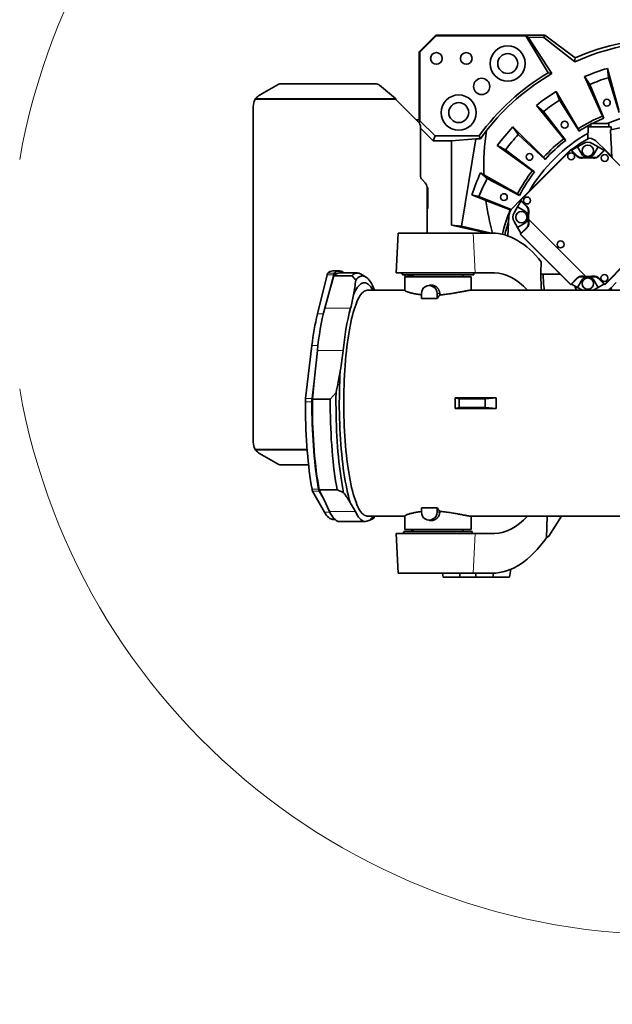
# Model space of a CAD drawing. Header units: millimetres. Extents: x 0 to 14900, y 0 to 10500.
# Tile 29 of 50: x 9848 to 10741, y 4635 to 6117. Entities that reach past the tile are written whole.
import ezdxf

# ---------------------------------------------------------------- set-up
doc = ezdxf.new("R2010")
doc.units = ezdxf.units.MM
doc.header["$LTSCALE"] = 25
doc.styles.add('SLDTEXTSTYLE0', font='TXT', dxfattribs={"width": 0.605})
doc.dimstyles.new('SLDDIMSTYLE2', dxfattribs={"dimtxt": 87.5, "dimasz": 87.5, "dimexe": 0, "dimexo": 0.0625, "dimgap": 21.875, "dimtad": 1, "dimdec": 4, "dimlfac": 25, "dimzin": 12, "dimdsep": 46, "dimtxsty": 'SLDTEXTSTYLE0', "dimsah": 1, "dimcen": 0.09, "dimadec": 1, "dimazin": 3, "dimtfac": 1, "dimtofl": 0, "dimtmove": 0, "dimatfit": 3, "dimfxl": 1, "dimfrac": 2, "dimtolj": 1, "dimtzin": 12, "dimarcsym": 0})

# ---------------------------------------------------------------- blocks, each defined once
blk = doc.blocks.new('_D_6')
at = {"color": 7, "linetype": 'Continuous', "lineweight": 0}
for p, q in [((7972.6, 6237), (7775.4, 6271.8)), ((12131.9, 5733.8), (13924.7, 5733.8))]:
    blk.add_line(p, q, dxfattribs=at)
at = {"color": 7, "linetype": 'Continuous', "lineweight": 18}
blk.add_arc((10826.5, 5733.8), 3060.7, 0, 170, dxfattribs=at)
for points in [[(7812.3, 6265.3), (7841, 6348.9), (7816.5, 6353.6)], [(13887.2, 5733.8), (13898.5, 5821.5), (13873.5, 5821.1)]]:
    blk.add_solid(points, dxfattribs=at)
at = {"color": 7, "linetype": 'Continuous', "lineweight": 18, "insert": (10991.7, 8905.5), "char_height": 87.5, "attachment_point": 1, "rotation": 354.776, "style": 'SLDTEXTSTYLE0'}
blk.add_mtext('170°', dxfattribs=at)
blk = doc.blocks.new('_D_7')
at = {"color": 7, "linetype": 'Continuous', "lineweight": 0}
for p, q in [((12131.9, 5733.8), (13924.7, 5733.8)), ((7972.6, 5230.6), (7775.4, 5195.8))]:
    blk.add_line(p, q, dxfattribs=at)
at = {"color": 7, "linetype": 'Continuous', "lineweight": 18}
blk.add_arc((10826.5, 5733.8), 3060.7, 190, 0, dxfattribs=at)
for points in [[(13887.2, 5733.8), (13873.5, 5646.5), (13898.5, 5646.1)], [(7812.3, 5202.3), (7816.5, 5114), (7841, 5118.7)]]:
    blk.add_solid(points, dxfattribs=at)
at = {"color": 7, "linetype": 'Continuous', "lineweight": 18, "insert": (10959.6, 2786.3), "char_height": 87.5, "attachment_point": 1, "rotation": 5, "style": 'SLDTEXTSTYLE0'}
blk.add_mtext('170°', dxfattribs=at)

msp = doc.modelspace()

# ---------------------------------------------------------------- linework, layer by layer
at = {"color": 7, "linetype": 'Continuous', "lineweight": 35}
for p, q in [((10449.5253734, 6068.8100723), (10474.5253734, 6093.8100723)), ((10474.9595336, 6092.7619167), (10450.5735289, 6068.375912)), ((10474.5253734, 6093.8100723), (10474.9595336, 6092.7619167)), ((10474.5253734, 6093.8100723), (10638.7899553, 6093.8100723)), ((10474.9595336, 6092.7619167), (10610.1510674, 6092.7619167)), ((10643.743312, 6037.3483264), (10610.1510674, 6092.7619167)), ((10613.7276355, 6090.7476373), (10610.1510674, 6092.7619167)), ((10637.6494681, 6090.3830632), (10638.7899553, 6093.8100723)), ((10638.7899553, 6093.8100723), (10684.5254253, 6059.5778396)), ((10649.238557, 6035.9758468), (10613.7276355, 6090.7476373)), ((10613.7276355, 6090.7476373), (10637.6494681, 6090.3830632)), ((10637.6494681, 6090.3830632), (10683.8639181, 6053.7826957)), ((10450.5735289, 6068.375912), (10449.5253734, 6068.8100723)), ((10449.5253734, 6068.8100723), (10449.5253734, 5966.1688278)), ((10450.5735289, 5965.1206723), (10450.5735289, 6068.375912)), ((10649.238557, 6035.9758468), (10643.743312, 6037.3483264)), ((10733.0832397, 6043.8631633), (10734.5974851, 6029.8662551)), ((10750.4947045, 5981.1500986), (10733.0832397, 6043.8631633)), ((10237.0933462, 6019.3787896), (10208.9253946, 6003.4232684)), ((10383.0836239, 6020.7563928), (10242.3933356, 6020.7563928)), ((10414.0361474, 5998.5005454), (10389.7990533, 6018.4087443)), ((10706.6449753, 6019.6923735), (10698.8079154, 6031.3879654)), ((10698.8079154, 6031.3879654), (10725.7811405, 5972.1550969)), ((10727.9140781, 5968.9713201), (10706.6449753, 6019.6923735)), ((10734.5974851, 6029.8662551), (10750.9072717, 5977.3401581)), ((10656.0195583, 6009.1137566), (10661.1048734, 5995.985697)), ((10689.0690773, 5953.0440064), (10656.0195583, 6009.1137566)), ((10203.1822608, 5998.5005454), (10202.3333699, 5996.8100723)), ((10448.5964412, 5962.7390045), (10414.5253734, 5996.8100723)), ((10661.1048734, 5995.985697), (10690.4536718, 5949.4706668)), ((10199.5253734, 5986.5907271), (10199.5253734, 5481.0294175)), ((10636.7380165, 5978.9238402), (10626.1409561, 5988.1925341)), ((10626.1409561, 5988.1925341), (10667.5256853, 5937.9591609)), ((10670.4099669, 5935.4359136), (10636.7380165, 5978.9238402)), ((10449.5253734, 5966.1688278), (10445.1666178, 5966.1688278)), ((10450.6296192, 5965.1206723), (10449.3127404, 5961.9414456)), ((10450.5735289, 5965.1206723), (10449.5253734, 5966.1688278)), ((10450.6296192, 5965.1206723), (10450.5735289, 5965.1206723)), ((10473.6172681, 5942.1330234), (10450.6296192, 5965.1206723)), ((10708.1525667, 5960.8100723), (10708.1525667, 5955.8100723)), ((10708.1525667, 5960.8100723), (10735.1525667, 5960.8100723)), ((10725.7811405, 5972.1550969), (10727.9140781, 5968.9713201)), ((10735.1525667, 5955.8100723), (10735.1525667, 5960.8100723)), ((10451.5253734, 5882.9522079), (10451.5253734, 5955.6679367)), ((10470.5130222, 5934.6387109), (10451.5253734, 5953.6263598)), ((10590.5755664, 5955.6028588), (10598.8853954, 5944.2383034)), ((10637.0108695, 5909.997484), (10590.5755664, 5955.6028588)), ((10598.8853954, 5944.2383034), (10639.2731335, 5906.9042624)), ((10689.0690773, 5953.0440064), (10690.4536718, 5949.4706668)), ((10704.4429356, 5955.8100723), (10703.4835363, 5937.5036437)), ((10704.4429356, 5955.8100723), (10738.8621978, 5955.8100723)), ((10737.8461428, 5951.2243017), (10752.2238573, 5954.4197353)), ((10739.0858323, 5951.542873), (10738.8621978, 5955.8100723)), ((10473.6172681, 5942.1330234), (10470.5130222, 5934.6387109)), ((10470.5130222, 5934.6387109), (10498.4412078, 5934.6387109)), ((10473.6172681, 5942.1330234), (10539.9136121, 5942.1330234)), ((10535.0000278, 5937.9572624), (10498.4412078, 5934.6387109)), ((10498.4412078, 5808.0479397), (10498.4412078, 5934.6387109)), ((10535.0000278, 5937.9572624), (10513.1684303, 5806.0861392)), ((10542.0486968, 5937.9572624), (10535.0000278, 5937.9572624)), ((10542.0486968, 5937.9572624), (10539.9136121, 5942.1330234)), ((10667.5256853, 5937.9591609), (10670.4099669, 5935.4359136)), ((10697.1525667, 5930.820925), (10688.1822509, 5925.6419108)), ((10719.1228825, 5925.6419108), (10710.1525667, 5930.820925)), ((10729.1084108, 5921.6699143), (10717.7947023, 5932.9836228)), ((10579.7647526, 5921.4512086), (10567.1298637, 5927.6613583)), ((10567.1298637, 5927.6613583), (10620.1057961, 5889.850802)), ((10623.5448627, 5888.1600393), (10579.7647526, 5921.4512086)), ((10678.1967226, 5921.6699143), (10601.8291902, 5845.3023819)), ((10602.9647089, 5845.3023819), (10678.1967226, 5920.5343955)), ((10678.1967226, 5920.5343955), (10678.1967226, 5921.6699143)), ((10687.5045267, 5912.3621102), (10678.1967226, 5921.6699143)), ((10678.1967226, 5920.5343955), (10687.2034315, 5911.5276866)), ((10688.1822509, 5925.6419108), (10679.3335347, 5920.5331021)), ((10688.1822509, 5925.6419108), (10694.5593, 5914.5965378)), ((10712.7458335, 5914.5965378), (10719.1228825, 5925.6419108)), ((10727.9715987, 5920.5331021), (10719.1228825, 5925.6419108)), ((10729.1084108, 5921.6699143), (10719.8006068, 5912.3621102)), ((10720.1017019, 5911.5276866), (10729.1084108, 5920.5343955)), ((10729.1084108, 5920.5343955), (10729.1084108, 5921.6699143)), ((10738.2883468, 5912.4899783), (10729.1084108, 5921.6699143)), ((10729.1084108, 5920.5343955), (10737.8397301, 5911.8030763)), ((10637.0108695, 5909.997484), (10639.2731335, 5906.9042624)), ((10779.5486008, 5869.8155107), (10738.1218715, 5911.24224)), ((10738.2883468, 5912.4899783), (10739.3614592, 5911.4168659)), ((10738.3004759, 5911.0881017), (10738.2884564, 5911.0756551)), ((10738.6543524, 5910.7097591), (10739.3614592, 5911.4168659)), ((10739.3614592, 5911.4168659), (10741.4501901, 5909.3281349)), ((10541.859224, 5886.4554714), (10552.1792057, 5878.1505736)), ((10547.0042873, 5883.7017629), (10541.859224, 5886.4554714)), ((10620.1057961, 5889.850802), (10623.5448627, 5888.1600393)), ((10458.5964412, 5871.7390045), (10454.4543055, 5875.8811401)), ((10597.867762, 5854.9440806), (10547.0042873, 5883.7017629)), ((10552.1792057, 5878.1505736), (10600.8535258, 5852.541775)), ((10462.40026, 5864.6849589), (10461.5253589, 5864.6849589)), ((10462.40026, 5864.6849589), (10461.5253734, 5863.8100723)), ((10461.5253734, 5795.8100723), (10461.5253734, 5864.6679367)), ((10462.40026, 5832.9351857), (10462.40026, 5864.6849589)), ((10539.6078171, 5851.1911437), (10529.1589349, 5853.2556379)), ((10529.1589349, 5853.2556379), (10550.1213898, 5844.8166915)), ((10588.2544563, 5831.2892781), (10539.6078171, 5851.1911437)), ((10550.1213898, 5844.8166915), (10586.75306, 5831.1085252)), ((10590.5154817, 5833.9886734), (10601.8291902, 5845.3023819)), ((10602.9660024, 5844.1655697), (10597.8571937, 5835.3168536)), ((10597.867762, 5854.9440806), (10600.8535258, 5852.541775)), ((10602.9647089, 5845.3023819), (10601.8291902, 5845.3023819)), ((10601.8291902, 5845.3023819), (10611.1369943, 5835.9945778)), ((10611.9714179, 5836.295673), (10602.9647089, 5845.3023819)), ((10462.40026, 5832.9351857), (10461.5253734, 5833.8100723)), ((10461.5253734, 5832.9351857), (10462.40026, 5832.9351857)), ((10586.75306, 5831.1085252), (10587.9726109, 5830.8674831)), ((10597.8571937, 5835.3168536), (10592.6781795, 5826.3465378)), ((10608.9025667, 5828.9398045), (10597.8571937, 5835.3168536)), ((10583.1509857, 5791.6220126), (10584.6850267, 5820.8932569)), ((10592.6781795, 5813.3465378), (10597.8571937, 5804.3762219)), ((10700.5721928, 5730.6502797), (10614.4563087, 5816.7661638)), ((10700.5946242, 5730.7019039), (10614.5079328, 5816.7885953)), ((10498.4412078, 5808.0479397), (10552.5247994, 5795.8100723)), ((10513.1684303, 5806.0861392), (10498.4412078, 5808.0479397)), ((10557.8823954, 5795.8100723), (10513.1684303, 5806.0861392)), ((10597.8571937, 5804.3762219), (10608.9025667, 5810.753271)), ((10597.8571937, 5804.3762219), (10602.9660024, 5795.5275058)), ((10611.1369943, 5803.6984977), (10601.8291902, 5794.3906936)), ((10602.287684, 5794.3906936), (10611.7113743, 5803.4910456)), ((10418.0253734, 5795.8100723), (10414.8809066, 5735.8100723)), ((10531.0022289, 5795.8100723), (10418.0253734, 5795.8100723)), ((10559.6710943, 5795.8100723), (10531.0022289, 5795.8100723)), ((10602.287684, 5794.3906936), (10601.8291902, 5794.3906936)), ((10601.8291902, 5794.3906936), (10678.1967226, 5718.0231613)), ((10678.1967226, 5718.481655), (10602.287684, 5794.3906936)), ((10762.1193431, 5752.1696122), (10729.1084108, 5719.15868)), ((10729.1084108, 5718.0231613), (10762.6120757, 5751.5268261)), ((10329.3473286, 5738.8100723), (10319.5658783, 5738.8100723)), ((10296.2763108, 5674.2672513), (10311.0013805, 5733.263781)), ((10315.0999225, 5710.495001), (10320.7828308, 5733.263781)), ((10315.0999225, 5710.495001), (10321.0766314, 5731.7312723)), ((10348.0822412, 5731.7312723), (10321.0766314, 5731.7312723)), ((10356.3529384, 5735.8100723), (10329.3473286, 5735.8100723)), ((10368.7965776, 5730.0341679), (10361.2089146, 5734.4136765)), ((10414.8809066, 5735.8100723), (10533.7786283, 5735.8100723)), ((10424.3183972, 5735.8100723), (10424.3183972, 5733.1600723)), ((10424.3183972, 5733.1600723), (10531.7323495, 5733.1600723)), ((10428.0253734, 5729.8100723), (10428.0253734, 5709.4805431)), ((10528.0253734, 5729.8100723), (10428.0253734, 5729.8100723)), ((10428.5253734, 5729.8100723), (10428.5253734, 5733.1600723)), ((10432.8960321, 5729.8100723), (10432.8960321, 5733.1600723)), ((10433.5253734, 5729.8100723), (10433.5253734, 5733.1600723)), ((10435.5153734, 5733.1600723), (10435.5153734, 5729.8100723)), ((10435.5253734, 5733.1600723), (10435.5253734, 5729.8100723)), ((10440.5253734, 5733.1600723), (10440.5253734, 5729.8100723)), ((10515.5253734, 5729.8100723), (10515.5253734, 5733.1600723)), ((10528.0253734, 5709.8100723), (10528.0253734, 5729.8100723)), ((10531.7323495, 5733.1600723), (10531.7323495, 5735.8100723)), ((10533.7786283, 5735.8100723), (10563.2324231, 5735.8100723)), ((10662.4098116, 5733.8100723), (10632.7253734, 5733.8100723)), ((10687.2970745, 5727.9053453), (10678.1967226, 5718.481655)), ((10678.1967226, 5718.0231613), (10687.5045267, 5727.3309653)), ((10694.5593, 5725.0965378), (10688.1822509, 5714.0511648)), ((10719.1228825, 5714.0511648), (10712.7458335, 5725.0965378)), ((10719.8006068, 5727.3309653), (10729.1084108, 5718.0231613)), ((10729.1084108, 5719.15868), (10720.1017019, 5728.1653889)), ((10307.3552351, 5682.9767995), (10315.0999225, 5710.495001)), ((10428.0253734, 5709.8100723), (10371.3608396, 5709.8100723)), ((10464.5777445, 5717.1557492), (10461.8243793, 5716.4396508)), ((10811.9522056, 5709.8100723), (10526.9119883, 5709.8100723)), ((10678.1967226, 5718.481655), (10678.1967226, 5718.0231613)), ((10679.3335347, 5719.1599734), (10688.1822509, 5714.0511648)), ((10688.1822509, 5714.0511648), (10695.5280385, 5709.8100723)), ((10711.7770949, 5709.8100723), (10719.1228825, 5714.0511648)), ((10719.1228825, 5714.0511648), (10727.9715987, 5719.1599734)), ((10729.1084108, 5719.15868), (10729.1084108, 5718.0231613)), ((10738.8245317, 5713.5971465), (10735.0374575, 5709.8100723)), ((10746.5013408, 5721.2739557), (10738.8245317, 5713.5971465)), ((10452.9805111, 5704.8100723), (10452.9805111, 5697.3029293)), ((10452.9805111, 5697.3029293), (10476.4559919, 5697.3029293)), ((10476.4559919, 5697.3029293), (10476.4559919, 5704.8100723)), ((10480.5179094, 5704.8100723), (10480.5179094, 5702.7959195)), ((10278.46613, 5546.7819755), (10287.9895699, 5626.770263)), ((10291.9230017, 5577.6521933), (10296.212914, 5619.1125253)), ((10288.2475803, 5546.7819755), (10291.9230017, 5577.6521933)), ((10288.6124023, 5545.656539), (10291.9230017, 5577.6521933)), ((10315.6180121, 5545.656539), (10288.6124023, 5545.656539)), ((10324.3506144, 5555.665758), (10315.6180121, 5545.656539)), ((10565.7170496, 5547.8803114), (10503.6105809, 5547.8803114)), ((10509.8629688, 5546.5600723), (10503.6105809, 5547.8803114)), ((10548.98877, 5546.5600723), (10509.8629688, 5546.5600723)), ((10509.8629688, 5533.0600723), (10509.8629688, 5546.5600723)), ((10565.7170496, 5547.8803114), (10548.98877, 5546.5600723)), ((10548.98877, 5533.0600723), (10548.98877, 5546.5600723)), ((10509.8629688, 5533.0600723), (10503.6105809, 5531.7398332)), ((10565.7170496, 5531.7398332), (10503.6105809, 5531.7398332)), ((10548.98877, 5533.0600723), (10509.8629688, 5533.0600723)), ((10565.7170496, 5531.7398332), (10548.98877, 5533.0600723)), ((10202.3333699, 5470.8100723), (10203.1822608, 5469.1195993)), ((10208.9253946, 5464.1968762), (10237.0933462, 5448.241355)), ((10242.3933356, 5446.8637518), (10282.9795748, 5446.8637518)), ((10306.9993243, 5375.5778733), (10289.0134451, 5407.4111428)), ((10305.7362618, 5395.1255946), (10298.7948954, 5407.4111428)), ((10325.9295596, 5409.401109), (10298.9239498, 5409.401109)), ((10305.7362618, 5395.1255946), (10298.9239498, 5409.401109)), ((10314.563733, 5376.6272209), (10305.7362618, 5395.1255946)), ((10476.4559919, 5382.3172153), (10452.9805111, 5382.3172153)), ((10452.9805111, 5382.3172153), (10452.9805111, 5375.8100723)), ((10476.4559919, 5375.8100723), (10476.4559919, 5382.3172153)), ((10371.3608396, 5369.8100723), (10428.0253734, 5369.8100723)), ((10381.0444287, 5366.530406), (10382.4207119, 5369.8100723)), ((10428.0253734, 5370.1389614), (10428.0253734, 5349.8100723)), ((10480.5179094, 5376.8242252), (10480.5179094, 5375.8100723)), ((10526.9326249, 5369.8100723), (10811.9522056, 5369.8100723)), ((10528.0253734, 5349.8100723), (10528.0253734, 5369.8100723)), ((10642.5795668, 5369.8100723), (10641.2363707, 5337.2783694)), ((10645.1137366, 5339.8100723), (10663.9309504, 5369.8100723)), ((10319.5658783, 5364.8100723), (10322.5810147, 5364.8100723)), ((10329.3473286, 5361.8100723), (10368.1821489, 5361.8100723)), ((10461.8243793, 5364.1804938), (10464.5780065, 5363.4643273)), ((10414.8809066, 5343.8100723), (10418.0253734, 5283.8100723)), ((10414.8809066, 5343.8100723), (10533.7786283, 5343.8100723)), ((10426.4762262, 5346.4600723), (10426.4762262, 5343.8100723)), ((10478.0253734, 5346.4600723), (10426.4762262, 5346.4600723)), ((10526.9326249, 5349.8100723), (10428.0253734, 5349.8100723)), ((10440.5253734, 5349.8100723), (10440.5253734, 5346.4600723)), ((10529.5745205, 5346.4600723), (10478.0253734, 5346.4600723)), ((10515.5253734, 5346.4600723), (10515.5253734, 5349.8100723)), ((10528.0253734, 5349.8100723), (10526.9326249, 5349.8100723)), ((10529.5745205, 5343.8100723), (10529.5745205, 5346.4600723)), ((10533.7786283, 5343.8100723), (10563.2324231, 5343.8100723)), ((10531.0022289, 5283.8100723), (10418.0253734, 5283.8100723)), ((10484.4674115, 5283.8100723), (10485.5253734, 5277.8100723)), ((10510.5253734, 5277.8100723), (10485.5253734, 5277.8100723)), ((10510.5253734, 5277.8100723), (10511.5833352, 5283.8100723)), ((10535.5253734, 5277.8100723), (10510.5253734, 5277.8100723)), ((10559.6710943, 5283.8100723), (10531.0022289, 5283.8100723)), ((10534.4674115, 5283.8100723), (10535.5253734, 5277.8100723)), ((10560.5253734, 5277.8100723), (10535.5253734, 5277.8100723)), ((10560.5253734, 5277.8100723), (10561.5883106, 5283.8382888)), ((10585.5253734, 5277.8100723), (10560.5253734, 5277.8100723)), ((10585.5253734, 5277.8100723), (10587.6301811, 5289.7470303))]:
    msp.add_line(p, q, dxfattribs=at)
at = {"color": 8, "linetype": 'Continuous', "lineweight": 18}
for p, q in [((10414.5253734, 5996.8100723), (10202.3333699, 5996.8100723)), ((10203.1822608, 5998.5005454), (10414.0361474, 5998.5005454)), ((10738.2639904, 5912.4647565), (10738.2883468, 5912.4899783)), ((10533.7786283, 5735.8100723), (10531.0022289, 5795.8100723)), ((10311.0013805, 5733.263781), (10320.7828308, 5733.263781)), ((10311.9494793, 5735.4096375), (10321.7309296, 5735.4096375)), ((10480.5179094, 5704.8100723), (10476.4559919, 5704.8100723)), ((10346.1900554, 5682.9767995), (10307.3552351, 5682.9767995)), ((10296.2763108, 5674.2672513), (10305.0947626, 5674.2672513)), ((10287.9895699, 5626.770263), (10297.0541984, 5626.770263)), ((10335.0477343, 5619.1125253), (10296.212914, 5619.1125253)), ((10278.46613, 5546.7819755), (10288.2475803, 5546.7819755)), ((10278.1913694, 5541.9187874), (10287.9728197, 5541.9187874)), ((10202.3333699, 5470.8100723), (10280.7559149, 5470.8100723)), ((10203.1822608, 5469.1195993), (10280.8876641, 5469.1195993)), ((10288.1529972, 5410.2871503), (10297.9344475, 5410.2871503)), ((10289.0134451, 5407.4111428), (10298.7948954, 5407.4111428)), ((10306.9993243, 5375.5778733), (10315.0749328, 5375.5778733)), ((10353.3985533, 5376.6272209), (10314.563733, 5376.6272209)), ((10480.5179094, 5375.8100723), (10476.4559919, 5375.8100723)), ((10533.7786283, 5343.8100723), (10531.0022289, 5283.8100723))]:
    msp.add_line(p, q, dxfattribs=at)
at = {"color": 7, "linetype": 'Continuous', "lineweight": 35, "flags": 128}
for points in [[(10684.5254253, 6059.5778396), (10684.1924551, 6056.687659), (10683.8639181, 6053.7826957)], [(10321.7309296, 5735.4096375), (10323.4581047, 5736.7840643), (10325.1958224, 5737.8058794), (10326.9409719, 5738.4732535), (10328.6904291, 5738.7849919), (10330.4410622, 5738.7405366), (10332.1897374, 5738.3399672), (10333.9333243, 5737.5840007), (10335.6687016, 5736.4739904), (10336.5048612, 5735.8100723)], [(10348.0822412, 5731.7312723), (10349.8686874, 5733.3131766), (10351.6680159, 5734.5106436), (10353.4766522, 5735.3212943), (10355.2910028, 5735.7435181), (10357.1074632, 5735.7764761), (10358.9224245, 5735.420103), (10360.732281, 5734.6751067), (10361.2089146, 5734.4136765)], [(10382.4207119, 5709.8100723), (10382.3348284, 5710.0241106), (10380.789621, 5713.6625095), (10379.2131897, 5716.9766295), (10377.6084749, 5719.9602888), (10375.97847, 5722.6079221), (10374.3262152, 5724.9145911), (10372.6547925, 5726.8759931), (10370.9673194, 5728.4884697), (10369.2669435, 5729.7490132), (10367.5568365, 5730.6552722), (10365.8401881, 5731.2055565), (10364.1202004, 5731.3988397), (10362.4000815, 5731.2347611), (10360.6830399, 5730.7136268), (10358.9722783, 5729.8364089), (10357.2709878, 5728.6047437), (10355.5823416, 5727.0209284), (10353.9094895, 5725.0879173)], [(10371.3608396, 5709.8100723), (10369.7520332, 5709.6338968), (10368.1465612, 5709.1057355), (10366.5477513, 5708.2266831), (10364.9589173, 5706.9985616), (10363.3833522, 5705.4239164), (10361.8243217, 5703.5060112), (10360.2850571, 5701.2488211), (10358.7687488, 5698.6570246), (10357.2785394, 5695.7359936), (10355.8175178, 5692.4917822), (10354.3887121, 5688.9311147), (10352.9950837, 5685.0613711), (10351.6395212, 5680.8905719), (10350.3248341, 5676.4273619), (10349.0537473, 5671.6809917), (10347.8288954, 5666.6612989), (10346.652817, 5661.3786875), (10345.5279498, 5655.8441067), (10344.4566252, 5650.0690275), (10343.4410637, 5644.0654199), (10342.4833702, 5637.8457271), (10341.5855296, 5631.4228404), (10340.749403, 5624.8100723), (10339.9767232, 5618.0211287), (10339.2690918, 5611.0700808), (10338.6279754, 5603.9713356), (10338.0547029, 5596.7396064), (10337.5504624, 5589.389882), (10337.1162991, 5581.9373959), (10336.7531129, 5574.3975945), (10336.4616564, 5566.7861052), (10336.2425339, 5559.1187039), (10336.0961994, 5551.4112826), (10336.0229562, 5543.6798159), (10336.0229562, 5535.9403287), (10336.0961994, 5528.208862), (10336.2425339, 5520.5014407), (10336.4616564, 5512.8340394), (10336.7531129, 5505.2225501), (10337.1162991, 5497.6827487), (10337.5504624, 5490.2302626), (10338.0547029, 5482.8805382), (10338.6279754, 5475.648809), (10339.2690918, 5468.5500638), (10339.9767232, 5461.5990159), (10340.749403, 5454.8100723), (10341.5855296, 5448.1973042), (10342.4833702, 5441.7744175), (10343.4410637, 5435.5547248), (10344.4566252, 5429.5511171), (10345.5279498, 5423.776038), (10346.652817, 5418.2414571), (10347.8288954, 5412.9588457), (10349.0537473, 5407.9391529), (10350.3248341, 5403.1927827), (10351.6395212, 5398.7295727), (10352.9950837, 5394.5587735), (10354.3887121, 5390.6890299), (10355.8175178, 5387.1283624), (10357.2785394, 5383.8841511), (10358.7687488, 5380.96312), (10360.2850571, 5378.3713235), (10361.8243217, 5376.1141335), (10363.3833522, 5374.1962283), (10364.9589173, 5372.621583), (10366.5477513, 5371.3934615), (10368.1465612, 5370.5144091), (10369.7520332, 5369.9862478), (10371.3608396, 5369.8100723)], [(10379.9529358, 5709.8100723), (10379.9095313, 5709.8869733), (10378.3252199, 5712.4979022), (10376.7183493, 5714.7676479), (10375.0920942, 5716.6917259), (10373.4496676, 5718.2663349), (10371.7943145, 5719.4883639), (10370.1293054, 5720.3553984), (10368.45793, 5720.8657254), (10366.7834904, 5721.0183368), (10365.1092948, 5720.8129309), (10363.4386509, 5720.2499136), (10361.7748596, 5719.3303972), (10360.1212079, 5718.0561985), (10358.4809631, 5716.4298349), (10356.8573659, 5714.4545197), (10355.2536239, 5712.1341555), (10353.6729057, 5709.4733268), (10352.1183345, 5706.4772906), (10350.5929815, 5703.1519662)], [(10330.6274074, 5588.7155857), (10330.2113723, 5580.9134853), (10329.8678375, 5573.030176), (10329.5974819, 5565.081233), (10329.4008395, 5557.0823611), (10329.2782989, 5549.049364), (10329.2301022, 5540.9981127), (10329.2563445, 5532.9445141), (10329.3569742, 5524.9044799), (10329.5317922, 5516.8938951), (10329.7804533, 5508.9285862), (10330.1024661, 5501.0242906), (10330.4971945, 5493.196625), (10330.9638586, 5485.4610546), (10331.5015363, 5477.8328627), (10332.1091654, 5470.3271206), (10332.7855454, 5462.9586576), (10333.5293399, 5455.7420316), (10334.3390794, 5448.6915007), (10335.2131641, 5441.8209949), (10336.149867, 5435.1440882), (10337.1473375, 5428.6739725), (10338.2036048, 5422.4234309), (10339.3165821, 5416.4048127), (10340.4840704, 5410.6300091), (10341.703763, 5405.1104294), (10342.9732503, 5399.8569788), (10344.290024, 5394.8800367), (10345.6514826, 5390.1894361)], [(10298.9239498, 5409.401109), (10297.7458775, 5416.0509016), (10296.6305886, 5422.9465695), (10295.5802988, 5430.0744129), (10294.5970948, 5437.4202708), (10293.68293, 5444.9695491), (10292.8396204, 5452.7072492), (10292.0688417, 5460.6179987), (10291.3721249, 5468.686081), (10290.7508545, 5476.895467), (10290.2062646, 5485.2298471), (10289.7394371, 5493.6726629), (10289.3512997, 5502.2071411), (10289.0426233, 5510.8163259), (10288.8140213, 5519.4831133), (10288.6659477, 5528.1902848), (10288.5986969, 5536.9205415), (10288.6124023, 5545.656539)], [(10325.9295596, 5409.401109), (10324.7514873, 5416.0509016), (10323.6361984, 5422.9465695), (10322.5859086, 5430.0744129), (10321.6027046, 5437.4202708), (10320.6885398, 5444.9695491), (10319.8452302, 5452.7072492), (10319.0744514, 5460.6179987), (10318.3777347, 5468.686081), (10317.7564642, 5476.895467), (10317.2118743, 5485.2298471), (10316.7450469, 5493.6726629), (10316.3569095, 5502.2071411), (10316.0482331, 5510.8163259), (10315.819631, 5519.4831133), (10315.6715575, 5528.1902848), (10315.6043066, 5536.9205415), (10315.6180121, 5545.656539)], [(10324.3506144, 5555.665758), (10324.2452892, 5547.4068172), (10324.2142097, 5539.1337065), (10324.2574338, 5530.8618574), (10324.374881, 5522.606699), (10324.5663321, 5514.3836293), (10324.83143, 5506.2079863), (10325.1696804, 5498.0950198), (10325.5804522, 5490.0598624), (10326.0629792, 5482.1175018), (10326.6163615, 5474.2827526), (10327.2395668, 5466.5702284), (10327.9314328, 5458.9943151), (10328.6906687, 5451.5691437), (10329.5158586, 5444.3085641), (10330.4054633, 5437.226119), (10331.3578233, 5430.3350191), (10332.3711623, 5423.6481179), (10333.4435902, 5417.1778883), (10334.5731066, 5410.9363989), (10335.7576047, 5404.9352916)], [(10288.1529972, 5410.2871503), (10287.0419203, 5416.7938112), (10285.989066, 5423.5206889), (10284.9963191, 5430.4557413), (10284.0654566, 5437.5865537), (10283.198145, 5444.9003608), (10282.3959368, 5452.3840701), (10281.6602682, 5460.0242844), (10280.9924561, 5467.8073268), (10280.3936959, 5475.7192644), (10279.8650596, 5483.7459338), (10279.4074935, 5491.8729661), (10279.0218167, 5500.0858127), (10278.7087195, 5508.3697714), (10278.4687626, 5516.7100128), (10278.3023754, 5525.0916066), (10278.2098558, 5533.4995486), (10278.1913694, 5541.9187874)], [(10297.9344475, 5410.2871503), (10296.8233706, 5416.7938112), (10295.7705164, 5423.5206889), (10294.7777694, 5430.4557413), (10293.8469069, 5437.5865537), (10292.9795953, 5444.9003608), (10292.1773871, 5452.3840701), (10291.4417185, 5460.0242844), (10290.7739064, 5467.8073268), (10290.1751463, 5475.7192644), (10289.6465099, 5483.7459338), (10289.1889438, 5491.8729661), (10288.803267, 5500.0858127), (10288.4901698, 5508.3697714), (10288.2502129, 5516.7100128), (10288.0838257, 5525.0916066), (10287.9913061, 5533.4995486), (10287.9728197, 5541.9187874)], [(10319.5658783, 5364.8100723), (10318.07573, 5364.9568854), (10316.4590654, 5365.449141), (10314.8485584, 5366.2869712), (10313.2474009, 5367.4687155), (10311.6587662, 5368.9920318), (10310.0858031, 5370.8539009), (10308.531629, 5373.0506326), (10306.9993243, 5375.5778733)], [(10329.3473286, 5361.8100723), (10328.1370625, 5361.9052685), (10326.3903161, 5362.3791123), (10324.6501772, 5363.2494351), (10322.9205344, 5364.5142923), (10321.2052526, 5366.1708573), (10319.5081648, 5368.2154286), (10317.8330631, 5370.6434375), (10316.1836906, 5373.4494583), (10314.563733, 5376.6272209)], [(10353.3985533, 5376.6272209), (10355.0185109, 5373.4494583), (10356.6678834, 5370.6434375), (10358.3429851, 5368.2154286), (10360.0400729, 5366.1708573), (10361.7553547, 5364.5142923), (10363.4849975, 5363.2494351), (10365.2251363, 5362.3791123), (10366.9718828, 5361.9052685), (10368.7213336, 5361.8289627), (10370.4695796, 5362.1503652)]]:
    msp.add_lwpolyline(points, dxfattribs=at)
at = {"color": 8, "linetype": 'Continuous', "lineweight": 18, "flags": 128}
for points in [[(10687.2034315, 5911.5276866), (10687.3535418, 5911.9443052), (10687.5045267, 5912.3621102)], [(10695.482198, 5909.4749098), (10695.3674777, 5909.1138451), (10695.2187991, 5908.6439945)], [(10712.0863343, 5908.6439945), (10711.9720534, 5909.0053353), (10711.8229354, 5909.4749098)], [(10719.8006068, 5912.3621102), (10719.9515916, 5911.9443052), (10720.1017019, 5911.5276866)], [(10611.1369943, 5835.9945778), (10611.5547993, 5836.1455626), (10611.9714179, 5836.295673)], [(10614.85511, 5828.2803054), (10614.4937692, 5828.1660245), (10614.0241947, 5828.0169065)], [(10614.0241947, 5811.676169), (10614.3852593, 5811.5614487), (10614.7365312, 5811.4502281)], [(10611.7113743, 5803.4910456), (10611.4692706, 5803.5783846), (10611.1369943, 5803.6984977)], [(10687.5045267, 5727.3309653), (10687.3844135, 5727.6632416), (10687.2970745, 5727.9053453)], [(10711.8229354, 5730.2181657), (10711.9376558, 5730.5792304), (10712.0863343, 5731.049081)], [(10720.1017019, 5728.1653889), (10719.9515916, 5727.7487704), (10719.8006068, 5727.3309653)]]:
    msp.add_lwpolyline(points, dxfattribs=at)
at = {"color": 7, "linetype": 'Continuous', "lineweight": 35}
for centre, radius in [((10583.0208018, 6051.1514084), 26.5), ((10475.5253734, 6058.8100723), 8.75), ((10520.5253734, 6058.8100723), 8.75), ((10583.0208018, 6051.1514084), 15), ((10543.6826609, 6016.6527848), 12.25), ((10509.1840372, 5977.3146439), 26.5), ((10509.1840372, 5977.3146439), 15), ((10732.4698339, 5992.225543), 5.1), ((10668.7918534, 5959.0768845), 5.1), ((10615.8631515, 5910.576665), 5.1), ((10678.550276, 5911.4168659), 5.2236644), ((10703.6525667, 5919.8465378), 8.5), ((10729.1084108, 5908.9419922), 5.2236644), ((10577.2907319, 5850.0300943), 5.1), ((10612.0822386, 5844.9488285), 5.2236644), ((10603.6525667, 5819.8465378), 8.5), ((10662.6403734, 5778.8343445), 5.2236644), ((10703.6525667, 5719.8465378), 8.5), ((10728.7548574, 5728.2762096), 5.2236644)]:
    msp.add_circle(centre, radius, dxfattribs=at)
at = {"color": 7, "linetype": 'Continuous', "lineweight": 18}
for radius in [2848, 994]:
    msp.add_arc((10826.5253734, 5733.8100723), radius, 190, 170, dxfattribs=at)
at = {"color": 7, "linetype": 'Continuous', "lineweight": 35}
for centre, radius, start, end in [((10826.5253734, 5733.8100723), 350.3352259, 65.970049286, 114.029950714), ((10826.5253734, 5733.8100723), 355.3711066, 66.4479412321, 113.5520587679), ((10826.5253734, 5733.8100723), 354.3229511, 121.0551491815, 143.9885769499), ((10826.5253734, 5733.8100723), 350.3352259, 120.4010169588, 141.7980084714), ((10826.5253734, 5733.8100723), 323.8276572, 106.7714738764, 113.2285261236), ((10242.3640992, 6009.9848686), 10.771564, 89.84448631, 119.2959658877), ((10383.1480225, 6010.1620648), 10.5945237, 51.1134710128, 90.3482730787), ((10826.5253734, 5733.8100723), 310, 107.25, 112.75), ((10826.5253734, 5733.8100723), 323.8276572, 121.7714738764, 128.2285261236), ((10219.5253734, 5986.5907271), 20, 149.2717200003, 180), ((10218.3904665, 5986.5692697), 19.3298955, 119.3182210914, 141.8847938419), ((10826.5253734, 5733.8100723), 310, 122.25, 127.75), ((10826.5253734, 5733.8100723), 245.5, 80.6464866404, 112.3853281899), ((10441.5253734, 5955.6679367), 10, 0, 45), ((10826.5253734, 5733.8100723), 258.7619586, 112.9129221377, 122.0870778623), ((10826.5253734, 5733.8100723), 255, 117.6589180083, 122.25), ((10826.5253734, 5733.8100723), 255, 112.75, 117.1021036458), ((10826.5253734, 5733.8100723), 323.8276572, 136.7714738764, 143.2285261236), ((10826.5253734, 5733.8100723), 310, 137.25, 142.75), ((10826.5253734, 5733.8100723), 245.5, 119.9512666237, 149.4618110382), ((10826.5253734, 5733.8100723), 258.7619586, 127.9129221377, 137.0870778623), ((10826.5253734, 5733.8100723), 255, 127.75, 137.25), ((10779.8213431, 5796.3023813), 160.507691, 117.4606350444, 128.995997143), ((10703.6525667, 5919.5625948), 13, 60, 120), ((10703.6525667, 5918.8414871), 20, 45, 83.8218438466), ((10703.6525667, 5919.8465378), 10.5, 210, 253.1885869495), ((10703.6525667, 5919.8465378), 10.5, 286.8114130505, 330), ((10694.2733624, 5918.5975107), 9.9983166, 224.9995674, 275.4259720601), ((10703.6525667, 5819.8465378), 89.197067, 84.5744605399, 95.4255394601), ((10703.6525667, 5819.8465378), 90, 84.791410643, 95.208589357), ((10713.0317711, 5918.5975107), 9.9983166, 264.5740279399, 315.0004326), ((10737.1324502, 5911.0958761), 1.0001884, 8.4146700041, 44.996771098), ((10826.5253734, 5733.8100723), 258.7619586, 142.9129221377, 152.0870778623), ((10826.5253734, 5733.8100723), 255, 142.75, 152.25), ((10461.5253734, 5882.9522079), 10, 180, 225), ((10451.5253734, 5864.6679367), 10, 0, 45), ((10826.5253734, 5733.8100723), 310, 152.25, 157.75), ((10826.5253734, 5733.8100723), 258.7619586, 157.9129221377, 166.5378495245), ((10604.6576173, 5819.8465378), 20, 135, 177), ((10603.9365097, 5819.8465378), 13, 150, 210), ((10603.6525667, 5819.8465378), 10.5, 16.8114130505, 60), ((10604.9015938, 5829.2257421), 9.9983166, 354.5740279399, 45.0004326), ((10703.6525667, 5819.8465378), 90, 174.791410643, 185.208589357), ((10703.6525667, 5819.8465378), 89.197067, 174.5744605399, 181.9646558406), ((10826.5253734, 5733.8100723), 255, 161.7891104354, 166.5529020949), ((10603.6525667, 5819.8465378), 10.5, 300, 343.1885869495), ((10842.7253734, 5733.8100723), 210, 174.8593589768, 186.5624278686), ((10320.0165542, 5727.570694), 11.2484102, 92.2962127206, 135.8217062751), ((10315.6023303, 5732.5133304), 4.6617502, 141.5894715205, 170.7361911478), ((10325.3837806, 5732.5133304), 4.6617502, 141.5894715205, 170.7361911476), ((10329.9848632, 5724.0925632), 11.73484, 93.1143187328, 139.387280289), ((10826.5253734, 5733.8100723), 190, 180, 187.2567473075), ((10703.6525667, 5719.8465378), 10.5, 106.8114130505, 150), ((10703.6525667, 5819.8465378), 90, 264.791410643, 275.208589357), ((10703.6525667, 5819.8465378), 89.197067, 268.0353441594, 275.4255394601), ((10703.6525667, 5719.8465378), 10.5, 30, 73.1885869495), ((10713.0317711, 5721.0955648), 9.9983166, 44.9995674, 95.4259720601), ((10464.7182515, 5705.0076936), 11.7394039, 359.0354362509, 180.9645637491), ((10703.6525667, 5720.8515884), 20, 192.9394335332, 213.5095386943), ((10826.5253734, 5733.8100723), 90, 192.9786560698, 195.4660099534), ((10688.4592821, 5583.581916), 393.8523041, 165.3824429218, 174.8241374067), ((10727.2941024, 5583.581916), 393.8523041, 165.3824429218, 174.8241374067), ((10676.5408582, 5583.451582), 390.9585806, 166.5680837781, 173.6384965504), ((10320.8026791, 5541.9506879), 42.6113216, 173.4897836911, 180.0428939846), ((10330.5841294, 5541.9506879), 42.6113216, 173.4897836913, 180.0428939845), ((10219.5253734, 5481.0294175), 20, 180, 210.7282799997), ((10218.3904665, 5481.0508749), 19.3298955, 218.1152061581, 240.6817789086), ((10242.3640992, 5457.6352761), 10.771564, 240.7040341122, 270.15551369), ((10297.8852832, 5411.6321504), 9.8247858, 187.8684250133, 205.4439838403), ((10307.6667335, 5411.6321504), 9.8247858, 187.8684250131, 205.4439838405), ((10344.0463886, 5389.759756), 41.0763924, 321.6063514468, 330.9434427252), ((10464.7182515, 5375.612451), 11.7394039, 179.0354362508, 0.9645637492)]:
    msp.add_arc(centre, radius, start, end, dxfattribs=at)
at = {"color": 8, "linetype": 'Continuous', "lineweight": 18}
for centre, radius, start, end in [((10739.70267, 5911.0754397), 2, 136, 158.6651242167), ((10737.5569967, 5911.7576488), 0.9999207, 316.0042630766, 45.0046176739), ((11050.0513262, 5843.073428), 372.0961931, 197.5406008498, 197.6556725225)]:
    msp.add_arc(centre, radius, start, end, dxfattribs=at)
at = {"color": 7, "linetype": 'Continuous', "lineweight": 35}
for centre, major_axis, ratio, start_param, end_param in [((10826.5253734, 5739.0270507), (0, 347.1577287), 0.9998870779, 0.9159107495, 0.9606035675), ((10826.5253734, 5893.8372037), (0, 322.2081748), 0.8679465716, 1.3941142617, 1.6022577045), ((10737.5811361, 5911.78276), (-0.6947642, -0.7194494), 0.9998476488, 1.5707963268, 3.1241420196), ((10826.5253734, 5757.868869), (0, 313.1302409), 0.997043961, 1.1476306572, 1.2612534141), ((10826.5253734, 5893.8372037), (0, 322.2081748), 0.8679465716, 1.7235286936, 1.8799371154), ((10702.5647231, 5818.7586941), (62.3225198, 62.3225198), 0.9998476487, 2.3787290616, 2.4391412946), ((10573.322855, 5565.8100723), (-18.9779074, 229.7806958), 0.5291155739, 5.6167055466, 6.2395127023), ((10410.1109275, 5565.8100723), (14.027149, 169.8379056), 0.5291155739, 6.2811783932, 6.3039404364), ((10410.1109275, 5565.8100723), (14.027149, 169.8379056), 0.5291155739, 6.0970596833, 6.1500591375), ((10573.322855, 5565.8100723), (-14.027149, 169.8379056), 0.5291155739, 5.6791432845, 6.2395127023), ((10702.5647231, 5818.7586941), (62.3225198, 62.3225198), 0.9998476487, 3.8440440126, 3.9044562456), ((10493.0439079, 5539.8100723), (0, 170), 0.2591861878, 0.2882589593, 0.3859836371), ((10461.4653845, 5539.8100723), (0, 170), 0.24819274, 4.664899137, 4.7598788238), ((10678.4766281, 5539.8100723), (0, 170), 0.6640402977, 1.5233064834, 1.6182861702), ((10493.0439079, 5539.8100723), (0, 170), 0.2591861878, 2.7556090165, 2.8533336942), ((10573.322855, 5513.8100723), (14.027149, 169.8379056), 0.5291155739, 3.1852652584, 3.7456346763), ((10410.1109275, 5513.8100723), (-14.027149, 169.8379056), 0.5291155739, 3.1208375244, 3.1676674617), ((10410.1109275, 5513.8100723), (-14.027149, 169.8379056), 0.5291155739, 3.2747188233, 3.3277182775), ((10573.322855, 5513.8100723), (18.9779074, 229.7806958), 0.5291155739, 3.1852652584, 3.8810839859), ((10474.4586547, 5513.8100723), (281.5290469, 43.7739567), 0.8020345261, 5.2167180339, 5.2337177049)]:
    msp.add_ellipse(centre, major_axis=major_axis, ratio=ratio, start_param=start_param, end_param=end_param, dxfattribs=at)
for centre, major_axis in [((10531.9209548, 5547.1889657), (6.499999, 0.0710159)), ((10531.9209548, 5532.431179), (6.499999, -0.0710159))]:
    msp.add_ellipse(centre, major_axis=major_axis, ratio=0.0512563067, dxfattribs=at)
msp.add_open_spline([(10414.5253734, 5996.8100723), (10414.4438357, 5997.1020788), (10414.2807604, 5997.6860917), (10414.117685, 5998.2290608), (10414.0361474, 5998.5005454)], degree=3, dxfattribs=at)
for points, knots in [([(10737.8461428, 5951.2243017), (10738.3382832, 5941.3559266), (10739.0082765, 5927.9212511), (10739.6797893, 5914.4865789), (10739.8580457, 5910.9202794)], [0, 0, 0, 0, 0.7345451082, 1, 1, 1, 1]), ([(10687.5045267, 5912.3621102), (10688.0077068, 5911.9178811), (10689.3505113, 5910.7323953), (10692.1005161, 5909.5044708), (10694.3549713, 5909.4847634), (10695.482198, 5909.4749098)], [0, 0, 0, 0, 0.2305598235, 0.6152802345, 1, 1, 1, 1]), ([(10711.8229354, 5909.4749098), (10712.4938729, 5909.4556058), (10714.2843608, 5909.4040904), (10717.183273, 5910.2205664), (10718.9281627, 5911.6482627), (10719.8006068, 5912.3621102)], [0, 0, 0, 0, 0.2305598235, 0.6152802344, 1, 1, 1, 1]), ([(10614.0241947, 5828.0169065), (10614.0448956, 5828.3505837), (10614.0865091, 5829.0213501), (10614.024043, 5829.9693583), (10613.8900648, 5830.8513677), (10613.6942363, 5831.6672509), (10613.4276188, 5832.4733317), (10613.0936654, 5833.2518713), (10612.6984702, 5833.9943485), (10612.2431549, 5834.6987236), (10611.7275678, 5835.373986), (10611.3343324, 5835.7872093), (10611.1369943, 5835.9945778)], [0, 0, 0, 0, 0.1144130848, 0.2299961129, 0.3245402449, 0.4197408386, 0.5170119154, 0.6149984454, 0.7095424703, 0.8047429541, 0.9020137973, 1, 1, 1, 1]), ([(10611.1369943, 5803.6984977), (10611.366452, 5803.9416399), (10611.8277138, 5804.4304106), (10612.3864362, 5805.1988186), (10612.8479712, 5805.9622818), (10613.2196614, 5806.7145189), (10613.5306853, 5807.5045286), (10613.7723435, 5808.3164708), (10613.9438649, 5809.1398978), (10614.0448062, 5809.9725244), (10614.0808039, 5810.8213552), (10614.0431104, 5811.390536), (10614.0241947, 5811.676169)], [0, 0, 0, 0, 0.1144130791, 0.2299961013, 0.3245402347, 0.4197408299, 0.5170119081, 0.6149984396, 0.7095424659, 0.8047429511, 0.9020137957, 1, 1, 1, 1]), ([(10614.7365312, 5811.4502281), (10614.7534106, 5810.8621041), (10614.7876115, 5809.6704503), (10614.4172756, 5807.8173797), (10613.6561212, 5805.9258997), (10612.6583695, 5804.4588662), (10611.9302504, 5803.714735), (10611.7113743, 5803.4910456)], [0, 0, 0, 0, 0.1818493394, 0.3684621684, 0.6240835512, 0.8869976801, 1, 1, 1, 1]), ([(10348.0822412, 5731.7312723), (10349.2888175, 5730.431677), (10351.315181, 5728.2490943), (10353.1622413, 5725.9984427), (10353.9094895, 5725.0879173)], [0, 0, 0, 0, 0.5954392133, 1, 1, 1, 1]), ([(10353.9094895, 5725.0879173), (10353.4738185, 5721.4386269), (10352.6022007, 5714.1377359), (10351.2628625, 5706.8146618), (10350.5929815, 5703.1519662)], [0, 0, 0, 0, 0.4998417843, 1, 1, 1, 1]), ([(10687.2970745, 5727.9053453), (10687.8719101, 5728.4281113), (10689.038855, 5729.4893525), (10691.0705858, 5730.4385266), (10693.1556858, 5730.9684914), (10694.5491241, 5730.9432909), (10695.256257, 5730.9305022)], [0, 0, 0, 0, 0.2798299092, 0.5680686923, 0.7808063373, 1, 1, 1, 1]), ([(10695.482198, 5730.2181657), (10694.8112605, 5730.2374697), (10693.0207727, 5730.2889851), (10690.1218605, 5729.4725092), (10688.3769708, 5728.0448129), (10687.5045267, 5727.3309653)], [0, 0, 0, 0, 0.2305598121, 0.6152802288, 1, 1, 1, 1]), ([(10719.8006068, 5727.3309653), (10719.2974267, 5727.7751944), (10717.9546221, 5728.9606802), (10715.2046173, 5730.1886048), (10712.9501621, 5730.2083121), (10711.8229354, 5730.2181657)], [0, 0, 0, 0, 0.2305598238, 0.6152802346, 1, 1, 1, 1]), ([(10428.0672381, 5709.4805431), (10428.0575549, 5709.447234), (10428.0253261, 5709.3363703), (10428.3245555, 5709.0631116), (10428.9179249, 5708.681694), (10429.8321168, 5708.2259008), (10431.1270669, 5707.6837315), (10432.8188312, 5707.0754217), (10434.7977803, 5706.4508915), (10437.0354694, 5705.8257065), (10439.5856644, 5705.198053), (10442.48404, 5704.5779451), (10445.5968012, 5704.007817), (10448.9024415, 5703.5110539), (10451.3405302, 5703.1917391), (10452.7536821, 5703.0566636), (10452.9805111, 5703.0349823)], [0, 0, 0, 0, 0.0341834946, 0.1137738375, 0.1848441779, 0.2563262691, 0.3408155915, 0.4259732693, 0.5046229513, 0.5837970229, 0.6646183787, 0.7460102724, 0.8313682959, 0.9080481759, 0.9852405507, 1, 1, 1, 1]), ([(10464.5785291, 5717.1531397), (10464.5989618, 5717.1593843), (10464.9458979, 5717.2654133), (10465.6478459, 5717.3909471), (10466.6807192, 5717.523955), (10467.7406155, 5717.5581945), (10469.1366443, 5717.4862786), (10470.5195536, 5717.2387791), (10471.8549731, 5716.8279648), (10473.1607147, 5716.3068161), (10474.4062214, 5715.6255378), (10475.5600898, 5714.800845), (10476.380855, 5714.1070367), (10477.1448691, 5713.3458551), (10477.8481856, 5712.5195755), (10478.4874299, 5711.6265306), (10479.1556924, 5710.4993297), (10479.7864257, 5709.1045507), (10480.1939109, 5707.7060997), (10480.4603471, 5706.2679779), (10480.4949892, 5705.3905821), (10480.5179094, 5704.8100723)], [0, 0, 0, 0, 0.0028524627, 0.0484333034, 0.094344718, 0.1407718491, 0.1879068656, 0.2775541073, 0.3228883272, 0.3689787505, 0.45926725, 0.5050659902, 0.5514984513, 0.597434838, 0.6436875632, 0.6909451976, 0.7385550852, 0.8121017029, 0.8872377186, 0.925393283, 1, 1, 1, 1]), ([(10480.5179094, 5702.7959195), (10483.1707598, 5703.0296634), (10487.1637557, 5703.3814881), (10492.335034, 5704.038404), (10496.1608632, 5704.5798261), (10499.8994118, 5705.1663206), (10503.5237668, 5705.780196), (10507.0035142, 5706.4055644), (10510.3218572, 5707.0271596), (10513.4516345, 5707.6279737), (10516.3260368, 5708.18287), (10518.9149932, 5708.6744936), (10521.216597, 5709.0927267), (10523.2371227, 5709.4298227), (10524.8789834, 5709.6605237), (10526.1241386, 5709.7911455), (10526.6639183, 5709.7998651), (10526.9119988, 5709.8038726)], [0, 0, 0, 0, 0.1213390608, 0.1826361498, 0.2443371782, 0.3066518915, 0.3698003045, 0.4332887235, 0.4972088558, 0.562498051, 0.6282667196, 0.6920546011, 0.7563071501, 0.8220556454, 0.8883343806, 0.9486789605, 1, 1, 1, 1]), ([(10350.5929815, 5703.1519662), (10350.018733, 5699.795532), (10348.8694134, 5693.0778555), (10347.0836008, 5686.3454245), (10346.1900554, 5682.9767995)], [0, 0, 0, 0, 0.4996421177, 1, 1, 1, 1]), ([(10335.0477343, 5619.1125253), (10334.4689878, 5614.0445202), (10333.3106483, 5603.9010971), (10331.5222567, 5593.7798884), (10330.6274074, 5588.7155857)], [0, 0, 0, 0, 0.4996345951, 1, 1, 1, 1]), ([(10330.6274074, 5588.7155857), (10329.6961082, 5583.2007785), (10327.8328838, 5572.1674577), (10325.5116308, 5561.1675563), (10324.3506144, 5555.665758)], [0, 0, 0, 0, 0.4998320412, 1, 1, 1, 1]), ([(10325.9295596, 5409.401109), (10327.9389269, 5408.5185269), (10331.279454, 5407.0512543), (10334.4815915, 5405.5382182), (10335.7576047, 5404.9352916)], [0, 0, 0, 0, 0.6015120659, 1, 1, 1, 1]), ([(10335.7576047, 5404.9352916), (10337.5196289, 5402.4821539), (10341.0447927, 5397.5743255), (10344.1155954, 5392.6515852), (10345.6514826, 5390.1894361)], [0, 0, 0, 0, 0.4998417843, 1, 1, 1, 1]), ([(10345.6514826, 5390.1894361), (10347.0985638, 5387.9331632), (10349.9947992, 5383.4173852), (10352.2634273, 5378.8916888), (10353.3985533, 5376.6272209)], [0, 0, 0, 0, 0.4996421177, 1, 1, 1, 1]), ([(10376.2405167, 5364.2488147), (10377.1581818, 5364.6295288), (10378.9941287, 5365.3912129), (10380.3608423, 5366.1505899), (10381.0444287, 5366.530406)], [0, 0, 0, 0, 0.4998320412, 1, 1, 1, 1]), ([(10452.9805111, 5376.5488537), (10451.5022581, 5376.3975843), (10448.8552386, 5376.1267154), (10445.4487366, 5375.5803217), (10442.4794411, 5375.040704), (10439.7293423, 5374.4537184), (10437.210071, 5373.8399787), (10434.9500941, 5373.2145663), (10432.9639096, 5372.5930104), (10431.2744164, 5371.9920811), (10429.9258918, 5371.437606), (10428.9204398, 5370.9444528), (10428.2906122, 5370.5319747), (10428.0027064, 5370.2590437), (10428.0531767, 5370.1610669), (10428.0645639, 5370.1389614)], [0, 0, 0, 0, 0.09722636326, 0.17409744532, 0.25147509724, 0.32962235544, 0.40881513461, 0.48843430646, 0.56859487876, 0.65047235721, 0.73295113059, 0.81294585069, 0.89352329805, 0.97597677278, 1, 1, 1, 1]), ([(10480.5179094, 5375.8100723), (10480.5078368, 5375.4326926), (10480.4884684, 5374.7070378), (10480.2939613, 5373.3227611), (10479.9001571, 5371.8282368), (10479.0897443, 5369.9261575), (10478.1438494, 5368.4416985), (10477.1137994, 5367.2413948), (10476.3556636, 5366.4902865), (10475.5309643, 5365.7964141), (10474.6498335, 5365.1706014), (10473.7193862, 5364.6182445), (10472.743467, 5364.1419162), (10471.7209442, 5363.7443392), (10470.6776929, 5363.4377346), (10469.6280968, 5363.2231385), (10468.5790595, 5363.0974202), (10467.5165983, 5363.0631008), (10466.1661265, 5363.1239202), (10465.1995522, 5363.3371611), (10464.5797851, 5363.4738911)], [0, 0, 0, 0, 0.0485350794, 0.0933270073, 0.1795760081, 0.246478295, 0.3588153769, 0.4041775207, 0.4498447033, 0.4959819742, 0.5427630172, 0.5888916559, 0.6353458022, 0.6828393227, 0.7306982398, 0.7762814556, 0.8221952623, 0.8686248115, 0.9157622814, 1, 1, 1, 1]), ([(10526.9326249, 5369.8100723), (10526.5769331, 5369.821831), (10525.9012942, 5369.8441666), (10524.4766043, 5370.0120486), (10522.8582839, 5370.2517731), (10520.9683852, 5370.5718152), (10518.7790605, 5370.9712789), (10516.2861205, 5371.4450664), (10513.5164259, 5371.9796033), (10510.4969536, 5372.5595338), (10507.2489513, 5373.1692548), (10503.7834512, 5373.7944522), (10500.0972198, 5374.4220318), (10496.152881, 5375.0424304), (10492.1347753, 5375.6114578), (10488.0804584, 5376.1119757), (10484.2486409, 5376.5192135), (10481.7090062, 5376.7268452), (10480.5179094, 5376.8242252)], [0, 0, 0, 0, 0.0692160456, 0.1314763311, 0.1903626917, 0.2496298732, 0.3111117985, 0.373011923, 0.435546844, 0.4989426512, 0.5617495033, 0.6249751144, 0.6895161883, 0.7545128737, 0.8226767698, 0.8839106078, 0.945553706, 1, 1, 1, 1]), ([(10370.4695796, 5362.1503652), (10371.5899969, 5362.5002344), (10373.8324703, 5363.2004845), (10375.4374436, 5363.8992011), (10376.2405167, 5364.2488147)], [0, 0, 0, 0, 0.4996345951, 1, 1, 1, 1])]:
    msp.add_open_spline(points, degree=3, knots=knots, dxfattribs=at)

# ---------------------------------------------------------------- dimensions: what is measured, and where the dimension line sits
at = {"color": 7, "linetype": 'Continuous', "lineweight": 18}
for base, line1, line2, picture, middle in [((11093.2840942, 8782.8762034), ((12081.864904, 5733.8100723), (9571.1858428, 5733.8100723)), ((9847.6264669, 5906.4163609), (8021.7928928, 6228.3600823)), '_D_6', (11105.2016849, 8781.8100723)), ((11093.2840942, 2684.7439413), ((9847.6264669, 5561.2037837), (8021.7928928, 5239.2600623)), ((12081.864904, 5733.8100723), (9571.1858428, 5733.8100723)), '_D_7', (11093.2840942, 2684.7439413))]:
    dim = msp.add_angular_dim_2l(base=base, line1=line1, line2=line2, dimstyle='SLDDIMSTYLE2', dxfattribs=at)
    dim.commit()
    dim.dimension.update_dxf_attribs({"geometry": picture, "text_midpoint": middle, "dimtype": 162})

doc.saveas('drawing.dxf')
